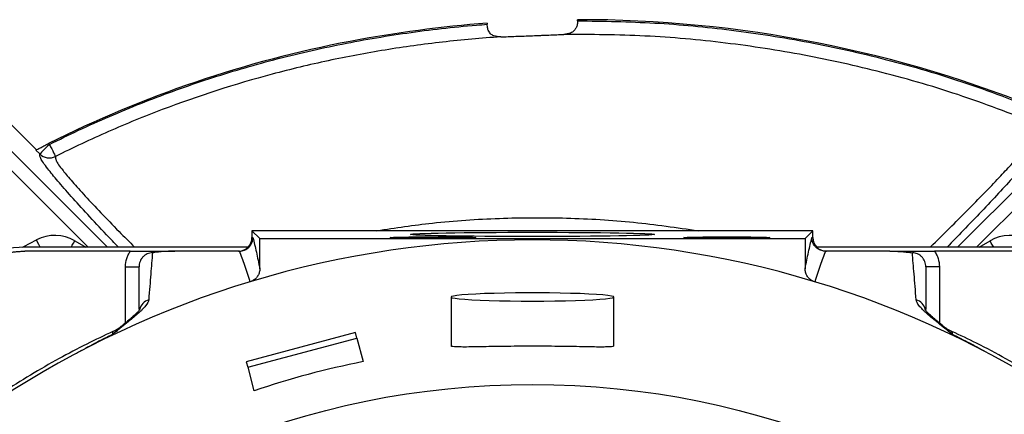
# Model space of a CAD drawing. Header units: millimetres. Extents: x 2434 to 3492, y 1786 to 4023.
# Tile 17 of 19: x 2702 to 3138, y 3848 to 4023. Entities that reach past the tile are written whole.
import ezdxf

# ---------------------------------------------------------------- set-up
doc = ezdxf.new("R2010")
doc.units = ezdxf.units.MM
doc.header["$LTSCALE"] = 2

msp = doc.modelspace()

# ---------------------------------------------------------------- linework, layer by layer
at = {"color": 7, "linetype": 'Continuous', "lineweight": 25}
for p, q in [((2908.93, 4021.29), (2908.93, 4020.81)), ((2948.93, 4022.36), (2948.93, 4022.84)), ((2696.6, 3978.17), (2709.54, 3965.22)), ((2710.99, 3963.35), (2709.26, 3965.08)), ((2714.87, 3967.94), (2715.23, 3967.59)), ((2804.85, 3929.36), (2804.85, 3926.28)), ((2804.85, 3929.36), (2808.3, 3925.9)), ((3053.02, 3929.36), (2804.85, 3929.36)), ((2804.85, 3926.28), (2805.27, 3926.28)), ((2808.3, 3912.5), (2808.3, 3925.9)), ((2808.3, 3925.9), (3049.56, 3925.9)), ((3053.02, 3929.36), (3049.56, 3925.9)), ((3049.56, 3925.9), (3049.56, 3912.5)), ((3052.59, 3926.28), (3053.02, 3926.28)), ((3053.02, 3926.28), (3053.02, 3929.36)), ((2803.11, 3922.06), (2704.34, 3922.06)), ((3153.52, 3922.06), (3054.75, 3922.06)), ((2751.01, 3920.28), (2704.34, 3920.28)), ((2799.26, 3920.28), (2770.78, 3920.28)), ((3087.08, 3920.28), (3058.6, 3920.28)), ((3153.52, 3920.28), (3106.85, 3920.28)), ((2748.9, 3913.41), (2754.9, 3913.41)), ((3108.97, 3913.41), (3102.97, 3913.41)), ((2892.93, 3899.99), (2892.93, 3878.34)), ((2964.93, 3878.33), (2964.93, 3899.99)), ((2850.59, 3884.25), (2802.29, 3871.31)), ((2802.95, 3868.86), (2851.24, 3881.8)), ((2851.24, 3881.8), (2850.59, 3884.25)), ((2851.24, 3881.8), (2854.04, 3871.37)), ((2802.29, 3871.31), (2802.95, 3868.86)), ((2802.95, 3868.86), (2805.74, 3858.43))]:
    msp.add_line(p, q, dxfattribs=at)
at = {"color": 8, "linetype": 'Continuous', "lineweight": 25}
for p, q in [((2690.7, 3972.26), (2740.9, 3922.06)), ((3116.96, 3922.06), (3167.17, 3972.26)), ((2732.43, 3922.06), (2686.46, 3968.02)), ((3171.4, 3968.02), (3125.43, 3922.06)), ((2726.45, 3924.87), (2731.32, 3922.06)), ((3126.54, 3922.06), (3131.41, 3924.87)), ((2748.9, 3888.5), (2748.9, 3913.41)), ((3108.97, 3913.41), (3108.97, 3888.51))]:
    msp.add_line(p, q, dxfattribs=at)
at = {"color": 7, "linetype": 'Continuous', "lineweight": 25, "flags": 128}
for points in [[(2715.23, 3967.59), (2714.43, 3966.79), (2713.65, 3966.02), (2712.94, 3965.3), (2712.31, 3964.67), (2711.78, 3964.14), (2711.37, 3963.74), (2711.11, 3963.47), (2710.99, 3963.35)], [(2715.23, 3967.59), (2715.74, 3966.57), (2716.23, 3965.6), (2716.68, 3964.69), (2717.09, 3963.89), (2717.42, 3963.22), (2717.68, 3962.71), (2717.84, 3962.38), (2717.92, 3962.23)], [(2928.93, 3898.17), (2933.94, 3898.18), (2938.85, 3898.24), (2943.57, 3898.32), (2948.01, 3898.44), (2952.07, 3898.59), (2955.68, 3898.77), (2958.78, 3898.97), (2961.29, 3899.19), (2963.17, 3899.43), (2964.38, 3899.67), (2964.91, 3899.93), (2964.73, 3900.18), (2963.86, 3900.43), (2962.31, 3900.67), (2960.11, 3900.9), (2957.3, 3901.11), (2953.94, 3901.3), (2950.09, 3901.47), (2945.83, 3901.6), (2941.24, 3901.7), (2936.42, 3901.77), (2931.44, 3901.81), (2926.42, 3901.81), (2921.45, 3901.77), (2916.62, 3901.7), (2912.03, 3901.6), (2907.77, 3901.47), (2903.92, 3901.3), (2900.56, 3901.11), (2897.75, 3900.9), (2895.55, 3900.67), (2894, 3900.43), (2893.13, 3900.18), (2892.95, 3899.93), (2893.48, 3899.67), (2894.69, 3899.43), (2896.57, 3899.19), (2899.09, 3898.97), (2902.18, 3898.77), (2905.79, 3898.59), (2909.85, 3898.44), (2914.29, 3898.32), (2919.01, 3898.24), (2923.92, 3898.18), (2928.93, 3898.17)]]:
    msp.add_lwpolyline(points, dxfattribs=at)
at = {"color": 8, "linetype": 'Continuous', "lineweight": 25, "flags": 128}
for points in [[(2703.19, 3922.04), (2703.93, 3922.43), (2709.47, 3925.3)], [(2711.13, 3922.06), (2710.94, 3922.42), (2710.48, 3923.32), (2709.99, 3924.3), (2709.47, 3925.3)], [(2724.83, 3922.06), (2724.84, 3922.06), (2725.34, 3922.94), (2725.89, 3923.88), (2726.45, 3924.87)], [(3133.03, 3922.06), (3133.02, 3922.06), (3132.52, 3922.94), (3131.97, 3923.88), (3131.41, 3924.87)]]:
    msp.add_lwpolyline(points, dxfattribs=at)
at = {"color": 7, "linetype": 'Continuous', "lineweight": 25}
msp.add_circle((2928.93, 3495.28), 365.99, dxfattribs=at)
for centre, radius, start, end in [((2949.93, 3480.84), 542, 94.3383, 100.8128), ((2949.93, 3480.84), 542, 67.5578, 90.1057), ((2943.93, 3512.28), 510, 100.8128, 116.6877), ((2715.23, 3967.61), 6.01, 225.0951, 296.5367), ((2717.56, 3909.46), 17.79, 60, 117.0368), ((2928.93, 3495.28), 430.02, 73.1819, 106.8181), ((3140.3, 3909.46), 17.79, 62.9632, 120), ((2704.34, 3884.28), 37.78, 90, 150), ((2928.93, 3495.28), 430.02, 106.818, 139.8096), ((2928.93, 3495.28), 430.02, 40.1904, 73.182), ((2734.9, 3902.9), 20, 294.8259, 309.1605), ((3122.97, 3902.9), 20, 230.742, 245.1512)]:
    msp.add_arc(centre, radius, start, end, dxfattribs=at)
at = {"color": 8, "linetype": 'Continuous', "lineweight": 25}
for centre, radius, start, end in [((2760.82, 3893.03), 5.93, 106.158, 166.0217), ((3097.04, 3893.02), 5.94, 13.312, 73.7656)]:
    msp.add_arc(centre, radius, start, end, dxfattribs=at)
at = {"color": 7, "linetype": 'Continuous', "lineweight": 25}
for centre, major_axis, ratio, start_param, end_param in [((2798.85, 3926.28), (-6, 0), 0.999848, 1.605714, 3.141593), ((3059.02, 3926.28), (-6, 0), 0.999848, 0, 1.535879), ((2798.85, 3926.28), (-6, 0), 0.999848, 1.570796, 1.605714), ((3059.02, 3926.28), (-6, 0), 0.999848, 1.535879, 1.570796), ((2929.19, 3494.32), (-99.51, 371.36), 0.999997, 6.218114, 6.348257)]:
    msp.add_ellipse(centre, major_axis=major_axis, ratio=ratio, start_param=start_param, end_param=end_param, dxfattribs=at)
for centre, major_axis in [((2884.93, 3926.32), (19, 0)), ((2928.93, 3927.72), (54, 0)), ((3014.93, 3926.32), (19, 0))]:
    msp.add_ellipse(centre, major_axis=major_axis, ratio=0.017455, dxfattribs=at)
for points, knots in [([(2948.93, 4022.36), (2948.9, 4021.79), (2948.83, 4020.66), (2948.27, 4019.15), (2947.3, 4017.77), (2945.57, 4016.61), (2943.88, 4016.43), (2942.9, 4016.32)], [0, 0, 0, 0, 0.148407, 0.296504, 0.451556, 0.68058, 1, 1, 1, 1]), ([(2948.93, 4022.36), (2960.3, 4022.17), (2983.04, 4021.8), (3017.21, 4018.52), (3051.29, 4013.2), (3086.08, 4005.38), (3121.33, 3995.13), (3144.74, 3986), (3156.47, 3981.43)], [0, 0, 0, 0, 0.160208, 0.320415, 0.483233, 0.64605, 0.822592, 1, 1, 1, 1]), ([(2715.23, 3967.59), (2719.52, 3969.7), (2732.8, 3976.22), (2755.6, 3986.01), (2783.81, 3996.29), (2812.89, 4004.97), (2842.76, 4011.97), (2873.31, 4017.22), (2895.44, 4019.75), (2907.33, 4020.68), (2908.93, 4020.81)], [0, 0, 0, 0, 0.0710581, 0.2194667, 0.3680037, 0.5164118, 0.6696122, 0.822954, 0.9761725, 1, 1, 1, 1]), ([(2914.96, 4015.23), (2913.85, 4015.27), (2912.17, 4015.33), (2910.36, 4016.51), (2909.38, 4017.99), (2908.97, 4019.56), (2908.94, 4020.5), (2908.93, 4020.81)], [0, 0, 0, 0, 0.3626264, 0.5557017, 0.7503551, 0.9169628, 1, 1, 1, 1]), ([(2914.96, 4015.23), (2910.66, 4014.94), (2906.36, 4014.61), (2897.76, 4013.84), (2893.48, 4013.4), (2880.67, 4011.94), (2872.18, 4010.77), (2855.31, 4008.02), (2846.93, 4006.45), (2830.27, 4002.88), (2822, 4000.89), (2797.35, 3994.29), (2781.13, 3989.06), (2757.15, 3979.95), (2749.21, 3976.71), (2737.39, 3971.51), (2733.46, 3969.73), (2725.64, 3966.05), (2721.76, 3964.16), (2717.92, 3962.23)], [0, 0, 0, 0, 0.0625, 0.0625, 0.125, 0.125, 0.25, 0.25, 0.375, 0.375, 0.5, 0.5, 0.75, 0.75, 0.875, 0.875, 0.9375, 0.9375, 1, 1, 1, 1]), ([(2914.96, 4015.23), (2915.98, 4015.26), (2917.07, 4015.3), (2919.3, 4015.38), (2920.45, 4015.42), (2922.21, 4015.49), (2922.81, 4015.51), (2924.02, 4015.55), (2924.63, 4015.58), (2926.47, 4015.65), (2928.93, 4015.74), (2931.39, 4015.84), (2933.23, 4015.91), (2933.85, 4015.94), (2935.05, 4015.99), (2935.65, 4016.01), (2937.41, 4016.09), (2938.56, 4016.14), (2940.79, 4016.23), (2941.88, 4016.28), (2942.9, 4016.32)], [0, 0, 0, 0, 0.125, 0.125, 0.25, 0.25, 0.3125, 0.3125, 0.375, 0.375, 0.5, 0.625, 0.625, 0.6875, 0.6875, 0.75, 0.75, 0.875, 0.875, 1, 1, 1, 1]), ([(3154.18, 3975.89), (3142.64, 3980.39), (3119.49, 3989.42), (3084.33, 3999.65), (3049.27, 4007.5), (3014.25, 4012.87), (2978.74, 4016.1), (2954.85, 4016.25), (2942.9, 4016.32)], [0, 0, 0, 0, 0.171616, 0.344073, 0.506605, 0.669139, 0.834569, 1, 1, 1, 1]), ([(2709.26, 3965.08), (2709.35, 3965.13), (2709.53, 3965.22), (2710.52, 3965.73), (2711.92, 3966.45), (2713.46, 3967.23), (2714.48, 3967.74), (2714.87, 3967.94)], [0, 0, 0, 0, 0.209483, 0.418792, 0.632816, 0.856728, 1, 1, 1, 1]), ([(2799.27, 3920.28), (2799.67, 3920.28), (2800.06, 3920.32), (2800.82, 3920.47), (2801.2, 3920.58), (2801.93, 3920.89), (2802.27, 3921.07), (2802.92, 3921.51), (2803.23, 3921.76), (2803.79, 3922.31), (2804.03, 3922.61), (2804.47, 3923.27), (2804.66, 3923.62), (2804.96, 3924.34), (2805.07, 3924.71), (2805.23, 3925.49), (2805.27, 3925.89), (2805.27, 3926.28)], [0, 0, 0, 0, 0.125, 0.125, 0.25, 0.25, 0.375, 0.375, 0.5, 0.5, 0.625, 0.625, 0.75, 0.75, 0.875, 0.875, 1, 1, 1, 1]), ([(2805.27, 3926.28), (2805.77, 3924.29), (2806.28, 3922.17), (2807.29, 3917.6), (2807.8, 3915.15), (2808.3, 3912.5)], [0, 0, 0, 0, 0.5, 0.5, 1, 1, 1, 1]), ([(3049.56, 3912.5), (3050.06, 3915.15), (3050.57, 3917.6), (3051.58, 3922.17), (3052.09, 3924.29), (3052.59, 3926.28)], [0, 0, 0, 0, 0.5, 0.5, 1, 1, 1, 1]), ([(3058.59, 3920.28), (3058.19, 3920.28), (3057.81, 3920.32), (3057.04, 3920.47), (3056.66, 3920.58), (3055.93, 3920.89), (3055.59, 3921.07), (3054.94, 3921.51), (3054.63, 3921.76), (3054.08, 3922.31), (3053.83, 3922.61), (3053.39, 3923.27), (3053.2, 3923.62), (3052.9, 3924.34), (3052.79, 3924.71), (3052.63, 3925.49), (3052.59, 3925.89), (3052.59, 3926.28)], [0, 0, 0, 0, 0.125, 0.125, 0.25, 0.25, 0.375, 0.375, 0.5, 0.5, 0.625, 0.625, 0.75, 0.75, 0.875, 0.875, 1, 1, 1, 1]), ([(2680.14, 3910.92), (2680.34, 3911.11), (2680.75, 3911.48), (2681.39, 3912.01), (2682.03, 3912.53), (2682.69, 3913.04), (2683.35, 3913.53), (2684.03, 3914), (2684.72, 3914.46), (2686.11, 3915.35), (2688.29, 3916.56), (2691.33, 3917.89), (2694.48, 3918.95), (2697.18, 3919.59), (2699.37, 3919.94), (2701.02, 3920.13), (2702.68, 3920.25), (2703.79, 3920.27), (2704.34, 3920.28)], [0, 0, 0, 0, 0.031278, 0.062496, 0.093671, 0.124817, 0.155953, 0.187093, 0.218256, 0.249456, 0.373927, 0.499002, 0.624284, 0.749251, 0.812094, 0.874744, 0.937335, 1, 1, 1, 1]), ([(2748.9, 3913.41), (2748.9, 3914.64), (2749.08, 3915.83), (2749.61, 3917.58), (2749.83, 3918.15), (2750.36, 3919.24), (2750.66, 3919.77), (2751.01, 3920.28)], [0, 0, 0, 0, 0.5, 0.5, 0.75, 0.75, 1, 1, 1, 1]), ([(2751.01, 3920.28), (2751.88, 3920.28), (2752.73, 3920.28), (2754.41, 3920.28), (2755.23, 3920.28), (2756.8, 3920.28), (2757.57, 3920.28), (2758.75, 3920.28), (2759.15, 3920.28), (2759.77, 3920.28), (2759.98, 3920.28), (2760.41, 3920.28), (2760.63, 3920.28), (2761.07, 3920.28), (2761.29, 3920.28), (2761.72, 3920.28), (2761.94, 3920.28), (2762.57, 3920.28), (2762.97, 3920.28), (2764.16, 3920.28), (2764.94, 3920.28), (2766.53, 3920.28), (2767.34, 3920.28), (2769.02, 3920.28), (2769.9, 3920.28), (2770.78, 3920.28)], [0, 0, 0, 0, 0.125, 0.125, 0.25, 0.25, 0.375, 0.375, 0.4375, 0.4375, 0.46875, 0.46875, 0.5, 0.5, 0.53125, 0.53125, 0.5625, 0.5625, 0.625, 0.625, 0.75, 0.75, 0.875, 0.875, 1, 1, 1, 1]), ([(2760.84, 3919.58), (2760.03, 3919.57), (2759.24, 3919.39), (2758.16, 3918.91), (2757.81, 3918.72), (2757.16, 3918.26), (2756.87, 3918), (2756.32, 3917.43), (2756.08, 3917.11), (2755.66, 3916.44), (2755.48, 3916.09), (2755.19, 3915.36), (2755.08, 3914.97), (2754.93, 3914.2), (2754.9, 3913.81), (2754.9, 3913.41)], [0, 0, 0, 0, 0.25, 0.25, 0.375, 0.375, 0.5, 0.5, 0.625, 0.625, 0.75, 0.75, 0.875, 0.875, 1, 1, 1, 1]), ([(2760.84, 3919.58), (2760.59, 3916.69), (2760.33, 3913.55), (2759.77, 3906.65), (2759.47, 3902.88), (2759.17, 3898.73)], [0, 0, 0, 0, 0.5, 0.5, 1, 1, 1, 1]), ([(2770.78, 3920.28), (2769.81, 3920.28), (2768.86, 3920.26), (2767.01, 3920.19), (2766.14, 3920.14), (2764.49, 3920.01), (2763.7, 3919.94), (2762.59, 3919.81), (2762.23, 3919.77), (2761.53, 3919.67), (2761.18, 3919.63), (2760.84, 3919.58)], [0, 0, 0, 0, 0.25, 0.25, 0.5, 0.5, 0.75, 0.75, 0.875, 0.875, 1, 1, 1, 1]), ([(2804.05, 3906.74), (2803.23, 3909.3), (2802.42, 3911.69), (2800.82, 3916.19), (2800.04, 3918.29), (2799.27, 3920.28)], [0, 0, 0, 0, 0.5, 0.5, 1, 1, 1, 1]), ([(3058.59, 3920.28), (3057.83, 3918.29), (3057.04, 3916.19), (3055.44, 3911.69), (3054.63, 3909.3), (3053.82, 3906.74)], [0, 0, 0, 0, 0.5, 0.5, 1, 1, 1, 1]), ([(3087.08, 3920.28), (3088.05, 3920.28), (3089, 3920.26), (3090.85, 3920.19), (3091.72, 3920.14), (3093.37, 3920.01), (3094.16, 3919.94), (3095.27, 3919.81), (3095.63, 3919.77), (3096.34, 3919.67), (3096.68, 3919.63), (3097.03, 3919.58)], [0, 0, 0, 0, 0.25, 0.25, 0.5, 0.5, 0.75, 0.75, 0.875, 0.875, 1, 1, 1, 1]), ([(3087.08, 3920.28), (3087.95, 3920.28), (3088.8, 3920.28), (3090.48, 3920.28), (3091.3, 3920.28), (3092.87, 3920.28), (3093.64, 3920.28), (3094.82, 3920.28), (3095.22, 3920.28), (3095.84, 3920.28), (3096.05, 3920.28), (3096.48, 3920.28), (3096.7, 3920.28), (3097.14, 3920.28), (3097.36, 3920.28), (3097.79, 3920.28), (3098.01, 3920.28), (3098.64, 3920.28), (3099.04, 3920.28), (3100.23, 3920.28), (3101.01, 3920.28), (3102.6, 3920.28), (3103.41, 3920.28), (3105.09, 3920.28), (3105.97, 3920.28), (3106.85, 3920.28)], [0, 0, 0, 0, 0.125, 0.125, 0.25, 0.25, 0.375, 0.375, 0.4375, 0.4375, 0.46875, 0.46875, 0.5, 0.5, 0.53125, 0.53125, 0.5625, 0.5625, 0.625, 0.625, 0.75, 0.75, 0.875, 0.875, 1, 1, 1, 1]), ([(3098.7, 3898.73), (3098.39, 3902.88), (3098.09, 3906.65), (3097.53, 3913.55), (3097.27, 3916.69), (3097.03, 3919.58)], [0, 0, 0, 0, 0.5, 0.5, 1, 1, 1, 1]), ([(3102.97, 3913.41), (3102.97, 3913.81), (3102.93, 3914.2), (3102.78, 3914.97), (3102.67, 3915.36), (3102.38, 3916.09), (3102.21, 3916.44), (3101.79, 3917.11), (3101.54, 3917.43), (3101, 3918), (3100.7, 3918.26), (3100.05, 3918.72), (3099.7, 3918.91), (3098.62, 3919.39), (3097.83, 3919.57), (3097.03, 3919.58)], [0, 0, 0, 0, 0.125, 0.125, 0.25, 0.25, 0.375, 0.375, 0.5, 0.5, 0.625, 0.625, 0.75, 0.75, 1, 1, 1, 1]), ([(3106.85, 3920.28), (3107.2, 3919.77), (3107.5, 3919.24), (3108.03, 3918.15), (3108.25, 3917.58), (3108.79, 3915.83), (3108.97, 3914.64), (3108.97, 3913.41)], [0, 0, 0, 0, 0.25, 0.25, 0.5, 0.5, 1, 1, 1, 1]), ([(2754.9, 3894.49), (2754.9, 3897.27), (2754.9, 3903.3), (2754.9, 3909.23), (2754.9, 3912.56), (2754.9, 3913.41)], [0, 0, 0, 0, 0.387627, 0.84247, 1, 1, 1, 1]), ([(2808.3, 3912.5), (2808.3, 3911.96), (2808.23, 3911.44), (2808.03, 3910.67), (2807.94, 3910.42), (2807.73, 3909.93), (2807.62, 3909.69), (2807.22, 3909.01), (2806.89, 3908.58), (2806.13, 3907.84), (2805.71, 3907.51), (2805.24, 3907.25)], [0, 0, 0, 0, 0.25, 0.25, 0.375, 0.375, 0.5, 0.5, 0.75, 0.75, 1, 1, 1, 1]), ([(3052.62, 3907.25), (3052.16, 3907.51), (3051.73, 3907.84), (3051.16, 3908.39), (3050.99, 3908.59), (3050.66, 3909.01), (3050.51, 3909.23), (3050.11, 3909.92), (3049.91, 3910.41), (3049.63, 3911.44), (3049.56, 3911.96), (3049.56, 3912.5)], [0, 0, 0, 0, 0.25, 0.25, 0.375, 0.375, 0.5, 0.5, 0.75, 0.75, 1, 1, 1, 1]), ([(3102.97, 3913.41), (3102.97, 3912.56), (3102.97, 3909.23), (3102.97, 3903.28), (3102.97, 3897.24), (3102.97, 3894.45)], [0, 0, 0, 0, 0.157229, 0.611203, 1, 1, 1, 1]), ([(2805.24, 3907.25), (2805.12, 3907.19), (2804.89, 3907.06), (2804.64, 3906.96), (2804.51, 3906.9)], [0, 0, 0, 0, 0.5006992, 1, 1, 1, 1]), ([(3053.35, 3906.9), (3053.23, 3906.96), (3052.98, 3907.06), (3052.74, 3907.19), (3052.62, 3907.25)], [0, 0, 0, 0, 0.499301, 1, 1, 1, 1]), ([(2759.17, 3898.73), (2759.11, 3897.97), (2758.62, 3897.09), (2757.38, 3895.57), (2756.88, 3895.03), (2756.01, 3894.16), (2755.7, 3893.86), (2755.05, 3893.24), (2754.71, 3892.93), (2752.92, 3891.33), (2751.23, 3889.93), (2748.42, 3887.65), (2747.44, 3886.85), (2745.9, 3885.61), (2745.37, 3885.19), (2744.57, 3884.55), (2744.3, 3884.34), (2743.76, 3883.9), (2743.49, 3883.68), (2743.22, 3883.46)], [0, 0, 0, 0, 0.25, 0.25, 0.375, 0.375, 0.4375, 0.4375, 0.5, 0.5, 0.75, 0.75, 0.875, 0.875, 0.9375, 0.9375, 0.96875, 0.96875, 1, 1, 1, 1]), ([(3114.64, 3883.46), (3114.51, 3883.57), (3114.37, 3883.68), (3114.1, 3883.9), (3113.69, 3884.23), (3112.76, 3884.98), (3111.97, 3885.61), (3110.44, 3886.84), (3109.46, 3887.63), (3106.65, 3889.91), (3104.97, 3891.31), (3103.17, 3892.92), (3102.83, 3893.23), (3102.17, 3893.85), (3101.86, 3894.15), (3100.99, 3895.02), (3100.49, 3895.56), (3099.24, 3897.09), (3098.75, 3897.97), (3098.7, 3898.73)], [0, 0, 0, 0, 0.015625, 0.015625, 0.03125, 0.0625, 0.125, 0.125, 0.25, 0.25, 0.5, 0.5, 0.5625, 0.5625, 0.625, 0.625, 0.75, 0.75, 1, 1, 1, 1]), ([(2755.18, 3894.42), (2755.19, 3894.43), (2755.22, 3894.51), (2755.04, 3894.19), (2754.52, 3893.57), (2753.49, 3892.5), (2751.92, 3891.05), (2749.84, 3889.27), (2748.1, 3887.85), (2747.23, 3887.14)], [0, 0, 0, 0, 0.012985, 0.130323, 0.264945, 0.420916, 0.599325, 0.798951, 1, 1, 1, 1]), ([(3110.63, 3887.14), (3110.55, 3887.2), (3109.35, 3888.17), (3107.56, 3889.65), (3105.41, 3891.52), (3103.97, 3892.9), (3103.09, 3893.84), (3102.7, 3894.39), (3102.7, 3894.39), (3102.7, 3894.39)], [0, 0, 0, 0, 0.015786, 0.2558623, 0.4543551, 0.6327638, 0.788886, 0.9231161, 1, 1, 1, 1]), ([(2743.31, 3884.72), (2739.43, 3882.9), (2731.38, 3879.1), (2719.22, 3872.66), (2706.79, 3865.48), (2695.11, 3858.15), (2687.79, 3853.06), (2684.48, 3850.76)], [0, 0, 0, 0, 0.189157, 0.392407, 0.606676, 0.821909, 1, 1, 1, 1]), ([(2743.22, 3883.46), (2740.51, 3882.12), (2737.82, 3880.74), (2733.81, 3878.63), (2732.47, 3877.92), (2729.82, 3876.47), (2728.49, 3875.74), (2727.17, 3875)], [0, 0, 0, 0, 0.5, 0.5, 0.75, 0.75, 1, 1, 1, 1]), ([(3173.39, 3850.76), (3169.87, 3853.2), (3162.56, 3858.27), (3150.9, 3865.58), (3138.47, 3872.76), (3126.28, 3879.21), (3118.21, 3883), (3114.56, 3884.72)], [0, 0, 0, 0, 0.189157, 0.392407, 0.606676, 0.821909, 1, 1, 1, 1]), ([(3130.69, 3875), (3129.37, 3875.74), (3128.05, 3876.47), (3125.39, 3877.92), (3121.39, 3880.06), (3117.35, 3882.12), (3114.64, 3883.46)], [0, 0, 0, 0, 0.25, 0.25, 0.5, 1, 1, 1, 1]), ([(2964.9, 3878.34), (2964.82, 3878.25), (2964.67, 3878.06), (2963.2, 3877.9), (2960.79, 3877.83), (2957.48, 3877.83), (2953.35, 3877.9), (2948.54, 3877.99), (2943.15, 3878.08), (2937.36, 3878.16), (2931.33, 3878.19), (2925.25, 3878.19), (2919.28, 3878.14), (2913.59, 3878.06), (2908.33, 3877.97), (2903.64, 3877.88), (2899.67, 3877.83), (2896.5, 3877.84), (2894.3, 3877.93), (2893.07, 3878.09), (2893.04, 3878.27), (2893.04, 3878.34)], [0, 0, 0, 0, 0.0499214, 0.1034077, 0.156872, 0.2103373, 0.2640021, 0.3176667, 0.3714415, 0.425215, 0.4788361, 0.532457, 0.5859021, 0.6393481, 0.6928687, 0.7463898, 0.8001193, 0.8538488, 0.9075956, 0.9613414, 1, 1, 1, 1])]:
    msp.add_open_spline(points, degree=3, knots=knots, dxfattribs=at)
at = {"color": 8, "linetype": 'Continuous', "lineweight": 25}
for points, knots in [([(3104.96, 3922.06), (3105.35, 3922.43), (3108.64, 3925.64), (3114.51, 3931.47), (3122.41, 3939.41), (3129.68, 3946.87), (3136.06, 3953.55), (3141.45, 3959.36), (3145.89, 3964.29), (3149.93, 3968.99), (3152.99, 3972.9), (3154.36, 3975.21), (3154.23, 3975.7), (3154.18, 3975.89)], [0, 0, 0, 0, 0.013397, 0.113505, 0.21231, 0.311471, 0.41021, 0.499221, 0.588557, 0.677532, 0.799906, 0.922265, 1, 1, 1, 1]), ([(3160.71, 3977.19), (3160.76, 3976.99), (3160.86, 3976.58), (3160.03, 3974.98), (3158.33, 3972.52), (3155.7, 3969.14), (3152.07, 3964.77), (3147.47, 3959.47), (3141.88, 3953.23), (3135.28, 3946.04), (3127.74, 3938), (3120.1, 3929.97), (3114.83, 3924.53), (3112.43, 3922.06)], [0, 0, 0, 0, 0.078822, 0.163332, 0.248141, 0.332659, 0.4247, 0.517109, 0.609183, 0.710954, 0.813157, 0.914991, 1, 1, 1, 1]), ([(2745.77, 3922.06), (2744, 3923.9), (2739.1, 3929.03), (2732, 3936.67), (2724.64, 3944.76), (2718.71, 3951.57), (2714.65, 3956.5), (2712.37, 3959.63), (2711.31, 3961.47), (2710.89, 3962.66), (2710.96, 3963.12), (2710.99, 3963.35)], [0, 0, 0, 0, 0.0757351, 0.2100803, 0.3443911, 0.4789554, 0.6134963, 0.7095233, 0.8061272, 0.9032549, 1, 1, 1, 1]), ([(2717.92, 3962.23), (2717.88, 3962.02), (2717.81, 3961.58), (2718.17, 3960.46), (2719.15, 3958.74), (2721.32, 3955.81), (2725.18, 3951.21), (2730.84, 3944.91), (2737.86, 3937.43), (2745.25, 3929.77), (2750.59, 3924.4), (2752.93, 3922.06)], [0, 0, 0, 0, 0.095, 0.190381, 0.285212, 0.379461, 0.509284, 0.639132, 0.769059, 0.899023, 1, 1, 1, 1]), ([(2860.15, 3929.36), (2868.3, 3930.6), (2886.26, 3933.32), (2914.3, 3935.13), (2944.04, 3935.26), (2973.47, 3933.53), (2992.8, 3930.74), (3002.32, 3929.36)], [0, 0, 0, 0, 0.173231, 0.381369, 0.589745, 0.797884, 1, 1, 1, 1]), ([(2743.22, 3883.46), (2743.23, 3883.47), (2743.82, 3884.07), (2745.26, 3885.48), (2746.52, 3886.49), (2747.27, 3887.08)], [0, 0, 0, 0, 0.0054729, 0.4112858, 1, 1, 1, 1]), ([(3110.59, 3887.09), (3111.34, 3886.49), (3112.6, 3885.48), (3114.04, 3884.07), (3114.63, 3883.47), (3114.64, 3883.46)], [0, 0, 0, 0, 0.588989, 0.994531, 1, 1, 1, 1]), ([(2743.22, 3883.46), (2743.26, 3883.87), (2743.35, 3884.63), (2743.32, 3884.69), (2743.31, 3884.72)], [0, 0, 0, 0, 0.522382, 1, 1, 1, 1]), ([(3114.56, 3884.71), (3114.54, 3884.69), (3114.51, 3884.65), (3114.6, 3883.88), (3114.64, 3883.46)], [0, 0, 0, 0, 0.454761, 1, 1, 1, 1])]:
    msp.add_open_spline(points, degree=3, knots=knots, dxfattribs=at)
at = {"color": 7, "linetype": 'Continuous', "lineweight": 25}
for points in [[(2799.27, 3920.28), (2799.27, 3920.28), (2799.27, 3920.28), (2799.26, 3920.28)], [(3058.6, 3920.28), (3058.6, 3920.28), (3058.59, 3920.28), (3058.59, 3920.28)]]:
    msp.add_open_spline(points, degree=3, dxfattribs=at)

doc.saveas('drawing.dxf')
